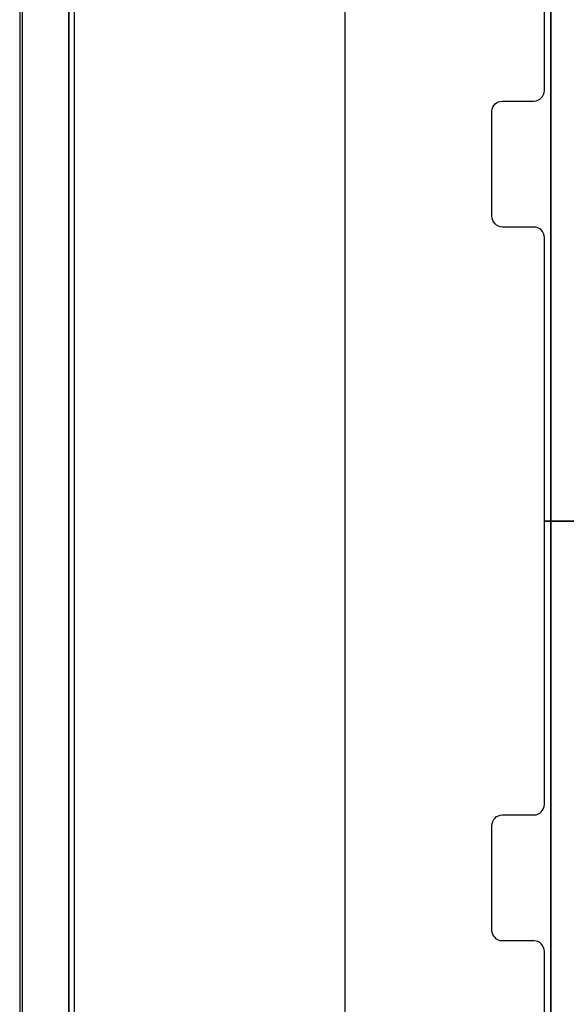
# Model space of a CAD drawing. Extents: x -635870 to -372006, y -44437 to 104716.
# Tile 6 of 246: x -620103 to -619582, y -36095 to -35157. Entities that reach past the tile are written whole.
import ezdxf

# ---------------------------------------------------------------- set-up
doc = ezdxf.new("R2010")
doc.units = 0
doc.header["$MEASUREMENT"] = 0
doc.layers.get('0').update_dxf_attribs({"color": 252})
for name, color, linetype in [('30', 7, 'Continuous'), ('5', 7, 'Continuous'), ('50', 7, 'Continuous')]:
    doc.layers.add(name, color=color, linetype=linetype)

# ---------------------------------------------------------------- blocks, each defined once
blk = doc.blocks.new('*U1009')
at = {"layer": '5', "color": 7}
for points in [[(0, -20.806875), (0, -801.193125)], [(4.692335, -801.191648), (4.692335, -20.805704)], [(4.692335, -20.805704), (4.692335, -801.191648)], [(50.625815, -648.762415), (50.625815, -523.253164), (50.625815, -498.747264), (50.625815, -420.09206), (50.625815, -418.961809), (50.780488, -418.037058), (50.883604, -417.626058), (50.986719, -417.369182), (51.089835, -417.163682), (51.19295, -417.112307), (48.254158, -417.112307), (47.944812, -417.060932), (47.687023, -417.009557), (47.429234, -416.855432), (47.171446, -416.649932), (47.016772, -416.444431), (46.862099, -416.187556), (46.758983, -415.879306), (46.758983, -415.622431), (46.758983, -390.859656)], [(64.444049, -743.189733), (64.444049, -420.09035), (64.392492, -418.960093), (64.289378, -418.035337), (64.186265, -417.624335), (64.083152, -417.367458), (63.980038, -417.161957), (63.876925, -417.110582), (62.330223, -416.853705), (62.330223, -416.853705), (52.689115, -416.853705), (51.19397, -417.110582), (51.090856, -417.161957), (50.987743, -417.367458), (50.88463, -417.624335), (50.781516, -418.035337), (50.626846, -418.960093), (50.626846, -420.09035), (50.626846, -498.745964), (50.626846, -523.251991), (50.626846, -648.761896)]]:
    blk.add_lwpolyline(points, dxfattribs=at)
at = {"layer": '5', "color": 59}
blk.add_lwpolyline([(4.692335, -12.740183), (4.692335, -801.190946), (4.692335, -12.740183)], close=True, dxfattribs=at)
at = {"layer": '5', "color": 7}
blk.add_lwpolyline([(50.626846, -523.253168), (50.626846, -648.764229), (50.626846, -523.253168)], close=True, dxfattribs=at)
at = {"layer": '50', "color": 7}
for points in [[(0.235942, -20.558787), (0.235942, -801.133213)], [(5.203985, -20.552831), (5.203985, -801.136518)], [(30.977363, -423.785117), (30.977363, -737.446126)]]:
    blk.add_lwpolyline(points, dxfattribs=at)
blk = doc.blocks.new('*U1027')
at = {"layer": '30', "color": 7}
blk.add_lwpolyline([(76.842584, -585.500256), (50.0136, -585.500256), (50.0136, -558.507726), (49.991224, -558.282601), (49.924096, -558.1025), (49.834591, -557.9224), (49.700334, -557.764812), (49.566077, -557.65225), (49.387068, -557.562199), (49.208059, -557.517174), (49.006674, -557.494662), (46.008272, -557.494662), (45.806887, -557.472149), (45.627878, -557.404612), (45.448869, -557.314562), (45.314612, -557.179486), (45.180355, -557.021899), (45.090851, -556.864311), (45.023722, -556.661698), (45.001346, -556.459085), (45.001346, -546.441007), (45.023722, -546.260907), (45.090851, -546.080806), (45.180355, -545.900706), (45.314612, -545.765631), (45.448869, -545.653068), (45.627878, -545.563018), (45.806887, -545.517993), (46.008272, -545.49548), (49.006674, -545.49548), (49.208059, -545.472968), (49.387068, -545.40543), (49.566077, -545.31538), (49.700334, -545.180305), (49.834591, -545.04523), (49.924096, -544.865129), (49.991224, -544.685029), (50.0136, -544.482416), (50.0136, -476.517071)], dxfattribs=at)
blk.add_lwpolyline([(76.842584, -585.500256), (50.0136, -585.500256), (50.0136, -558.507726), (49.991224, -558.282601), (49.924096, -558.1025), (49.834591, -557.9224), (49.700334, -557.764812), (49.566077, -557.65225), (49.387068, -557.562199), (49.208059, -557.517174), (49.006674, -557.494662), (46.008272, -557.494662), (45.806887, -557.472149), (45.627878, -557.404612), (45.448869, -557.314562), (45.314612, -557.179486), (45.180355, -557.021899), (45.090851, -556.864311), (45.023722, -556.661698), (45.001346, -556.459085), (45.001346, -546.441007), (45.023722, -546.260907), (45.090851, -546.080806), (45.180355, -545.900706), (45.314612, -545.765631), (45.448869, -545.653068), (45.627878, -545.563018), (45.806887, -545.517993), (46.008272, -545.49548), (49.006674, -545.49548), (49.208059, -545.472968), (49.387068, -545.40543), (49.566077, -545.31538), (49.700334, -545.180305), (49.834591, -545.04523), (49.924096, -544.865129), (49.991224, -544.685029), (50.0136, -544.482416), (50.0136, -476.517071)], dxfattribs=at)
blk = doc.blocks.new('*U1035')
at = {"layer": '30', "color": 7}
for points in [[(50.0136, -694.480793), (50.0136, -626.515448), (49.991224, -626.312835), (49.924096, -626.110222), (49.834591, -625.930122), (49.700334, -625.772534), (49.566077, -625.659971), (49.387068, -625.569921), (49.208059, -625.524896), (49.006674, -625.502384), (46.008272, -625.502384), (46.008272, -625.502384), (45.806887, -625.479871), (45.627878, -625.412334), (45.448869, -625.322283), (45.314612, -625.187208), (45.180355, -625.052133), (45.090851, -624.872033), (45.023722, -624.691932), (45.001346, -624.48932), (45.001346, -614.538779), (45.023722, -614.313654), (45.090851, -614.111041), (45.180355, -613.93094), (45.314612, -613.795865), (45.448869, -613.66079), (45.627878, -613.57074), (45.806887, -613.525715), (46.008272, -613.503202), (49.006674, -613.503202), (49.208059, -613.48069), (49.387068, -613.435665), (49.566077, -613.323102), (49.700334, -613.210539), (49.834591, -613.052952), (49.924096, -612.872851), (49.991224, -612.692751), (50.0136, -612.490138), (50.0136, -585.497608), (76.842584, -585.497608)], [(46.008272, -625.502384), (45.806887, -625.479871), (45.627878, -625.412334), (45.448869, -625.322283), (45.314612, -625.187208), (45.180355, -625.052133), (45.090851, -624.872033), (45.023722, -624.691932), (45.001346, -624.48932), (45.001346, -614.538779), (45.023722, -614.313654), (45.090851, -614.111041), (45.180355, -613.93094), (45.314612, -613.795865), (45.448869, -613.66079), (45.627878, -613.57074), (45.806887, -613.525715), (46.008272, -613.503202), (49.006674, -613.503202), (49.208059, -613.48069), (49.387068, -613.435665), (49.566077, -613.323102), (49.700334, -613.210539), (49.834591, -613.052952), (49.924096, -612.872851), (49.991224, -612.692751), (50.0136, -612.490138), (50.0136, -585.497608), (76.842584, -585.497608)], [(50.0136, -694.480793), (50.0136, -626.515448), (49.991224, -626.312835), (49.924096, -626.110222), (49.834591, -625.930122), (49.700334, -625.772534), (49.566077, -625.659971), (49.387068, -625.569921), (49.208059, -625.524896), (49.006674, -625.502384), (46.008272, -625.502384)]]:
    blk.add_lwpolyline(points, dxfattribs=at)

msp = doc.modelspace()

# ---------------------------------------------------------------- block references
at = {"xscale": 10, "yscale": 10, "zscale": 10}
for name in ['*U1009', '*U1027', '*U1035']:
    msp.add_blockref(name, (-620103.09, -29779.66), dxfattribs=at)

doc.saveas('drawing.dxf')
